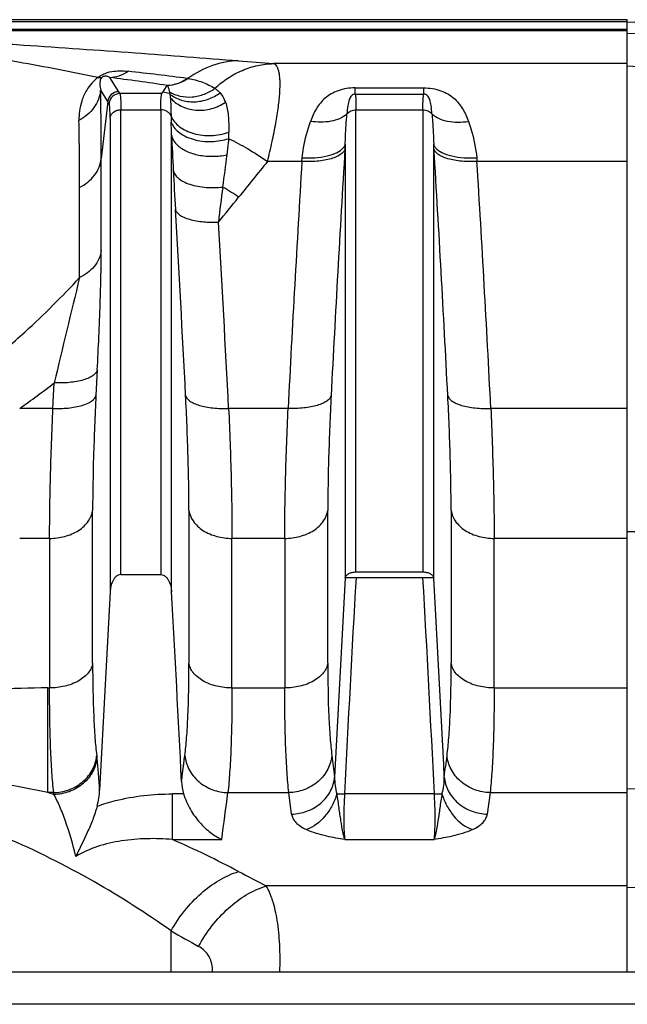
# Model space of a CAD drawing. Extents: x -1680 to 1181, y 8 to 1739.
# Tile 17 of 73: x -633 to -576, y 430 to 521. Entities that reach past the tile are written whole.
import ezdxf

# ---------------------------------------------------------------- set-up
doc = ezdxf.new("R2010")
doc.units = 0
doc.header["$LTSCALE"] = 65.395
doc.layers.add('SG48_1', color=7, linetype='CONTINUOUS')

msp = doc.modelspace()

# ---------------------------------------------------------------- linework, layer by layer
at = {"layer": 'SG48_1', "color": 6, "linetype": 'CONTINUOUS'}
for p, q in [((-576.332, 521.372), (-863.934, 521.372)), ((-534.982, 519.685), (-576.332, 521.129)), ((-624.272, 513.618), (-624.383, 513.794)), ((-625.356, 488.96), (-625.476, 486.602)), ((-623.177, 470.033), (-619.487, 470.033)), ((-670.332, 433.269), (-535.332, 433.269))]:
    msp.add_line(p, q, dxfattribs=at)
at = {"layer": 'SG48_1', "color": 9, "linetype": 'CONTINUOUS'}
for p, q in [((-576.332, 521.165), (-863.934, 521.165)), ((-655.74, 520.498), (-576.332, 520.498)), ((-655.74, 520.372), (-576.332, 520.372)), ((-576.332, 517.309), (-609.07, 517.309)), ((-576.332, 517.1), (-547.227, 515.576)), ((-624.22, 516.033), (-623.388, 514.706)), ((-624.383, 513.794), (-625.044, 514.848)), ((-601.506, 514.476), (-601.506, 515.067)), ((-601.506, 515.067), (-595.158, 515.067)), ((-595.158, 514.476), (-595.158, 515.067)), ((-623.388, 514.706), (-623.277, 514.531)), ((-619.387, 514.531), (-623.277, 514.531)), ((-618.721, 514.539), (-618.66, 514.524)), ((-618.72, 514.539), (-618.659, 514.524)), ((-601.506, 514.476), (-595.158, 514.476)), ((-624.383, 513.794), (-624.99, 508.523)), ((-623.177, 470.033), (-623.177, 513.039)), ((-623.177, 513.039), (-619.487, 513.039)), ((-619.487, 513.039), (-619.487, 470.033)), ((-601.427, 470.277), (-601.427, 513.039)), ((-601.427, 513.039), (-595.237, 513.039)), ((-595.237, 513.039), (-595.237, 470.277)), ((-624.172, 512.275), (-624.172, 468.44)), ((-618.531, 512.438), (-618.516, 511.895)), ((-618.492, 468.44), (-618.492, 510.72)), ((-602.422, 509.855), (-602.422, 469.712)), ((-594.242, 469.712), (-594.242, 509.855)), ((-624.99, 500.026), (-624.99, 508.523)), ((-605.34, 508.255), (-609.615, 508.255)), ((-576.332, 508.255), (-591.326, 508.255)), ((-626.993, 497.503), (-626.993, 505.857)), ((-629.456, 485.408), (-629.336, 487.769)), ((-629.456, 485.408), (-632.534, 485.408)), ((-607.706, 485.408), (-613.207, 485.408)), ((-576.332, 485.408), (-588.957, 485.408)), ((-625.786, 461.831), (-625.786, 475.969)), ((-616.878, 475.971), (-616.878, 461.825)), ((-604.036, 461.831), (-604.036, 475.969)), ((-592.628, 475.971), (-592.628, 461.829)), ((-576.332, 474.012), (-568.437, 474.044)), ((-629.766, 473.379), (-632.534, 473.379)), ((-629.766, 473.379), (-629.766, 459.54)), ((-612.897, 459.54), (-612.897, 473.379)), ((-608.016, 473.379), (-612.897, 473.379)), ((-608.016, 473.379), (-608.016, 459.54)), ((-588.647, 459.54), (-588.647, 473.379)), ((-576.332, 473.379), (-588.647, 473.379)), ((-629.925, 449.857), (-629.925, 459.54)), ((-629.925, 459.54), (-629.766, 459.54)), ((-612.897, 459.54), (-608.016, 459.54)), ((-588.647, 459.54), (-576.332, 459.54)), ((-617.566, 450.88), (-617.255, 453.283)), ((-576.332, 450.226), (-568.437, 450)), ((-629.389, 449.857), (-629.925, 449.857)), ((-618.405, 445.517), (-618.405, 449.736)), ((-617.375, 449.736), (-618.405, 449.736)), ((-613.275, 449.857), (-607.639, 449.857)), ((-607.384, 447.866), (-607.639, 449.857)), ((-594.177, 449.736), (-602.486, 449.736)), ((-589.025, 449.857), (-589.28, 447.866)), ((-589.025, 449.857), (-576.332, 449.857)), ((-618.405, 445.517), (-613.844, 445.517)), ((-602.458, 445.517), (-594.206, 445.517)), ((-576.332, 441.23), (-609.736, 441.23)), ((-576.332, 441.102), (-568.437, 440.85)), ((-618.528, 433.269), (-618.528, 437.056)), ((-538.332, 430.269), (-667.332, 430.269))]:
    msp.add_line(p, q, dxfattribs=at)
at = {"layer": 'SG48_1', "color": 2, "linetype": 'CONTINUOUS'}
for p, q in [((-576.332, 433.269), (-576.332, 521.372)), ((-619.276, 514.706), (-618.907, 515.295)), ((-619.387, 514.531), (-619.276, 514.706)), ((-602.422, 509.855), (-602.448, 509.422)), ((-594.216, 509.422), (-594.242, 509.855)), ((-606.428, 508.255), (-606.402, 508.595)), ((-590.262, 508.594), (-590.236, 508.255)), ((-601.427, 470.277), (-595.237, 470.277)), ((-595.237, 469.723), (-601.427, 469.723)), ((-625.409, 453.283), (-625.387, 453.107)), ((-629.367, 449.681), (-629.389, 449.857))]:
    msp.add_line(p, q, dxfattribs=at)
at = {"layer": 'SG48_1', "color": 9, "linetype": 'CONTINUOUS'}
msp.add_lwpolyline([(-617.566, 450.88), (-617.513, 451.28), (-617.461, 451.68), (-617.409, 452.08), (-617.357, 452.481), (-617.306, 452.882), (-617.255, 453.283)], dxfattribs=at)
for centre, radius, start, end in [((-139.819, 7343.185), 6836.995, 266.3394212, 266.5837919), ((-558.326, 1174.797), 659.443, 265.306916, 265.586785), ((-694.104, -100.103), 620.846, 82.868989, 83.376524), ((-695.209, -14.586), 535.346, 81.80588, 82.37998), ((-984.296, 508.636), 359.305, 359.98202, 0.99069), ((-623.274, 513.528), 1.002, 90.17456, 174.83836), ((-663.71, 329.469), 190.46, 76.33662, 76.51021), ((-951.142, 505.967), 324.149, 359.98049, 1.0767), ((-712.671, 509.379), 94.188, 0.81558, 1.53057), ((-156.154, 531.733), 462.816, 182.60222, 183.00901), ((-819.366, 512.403), 206.178, 359.43294, 359.59745), ((1567.147, 376.446), 2173.666, 176.492697, 177.095082), ((-2763.837, 376.445), 2173.693, 2.904952, 3.507299), ((-403.621, 480.074), 211.719, 172.18491, 172.99609), ((-297.293, 254.184), 402.612, 140.87197, 141.47709), ((1564.298, 375.342), 2174.791, 176.496163, 177.099019), ((-2760.96, 375.33), 2174.79, 2.901285, 3.504141), ((-53.808, 536.979), 565.295, 182.99551, 183.36246), ((-354.725, 473.005), 261.113, 172.76478, 173.48089), ((-628.193, 481.754), 28.122, 55.54157, 59.1213), ((-707.958, 581.088), 122.28, 320.09941, 321.48532), ((-2733.409, 379.387), 2118.936, 2.900427, 3.366693), ((-2730.789, 378.263), 2120.291, 2.896573, 3.363206), ((341.325, 259.264), 997.194, 166.177824, 166.753117), ((-675.893, 547.486), 75.721, 304.93319, 307.94114), ((1940.906, 324.901), 2546.454, 176.739727, 177.190072), ((-3179.562, 322.682), 2588.505, 2.813433, 3.256461), ((-630.006, 381.293), 78.247, 89.94063, 93.58413), ((-648.801, 362.033), 89.829, 77.86985, 81.13324), ((-661.782, 347.955), 106.766, 72.32556, 72.63938), ((-1040.223, 503.641), 430.322, 352.23722, 352.82002), ((-659.264, 353.22), 100.936, 62.25931, 66.12148), ((-427.705, 793.866), 396.847, 242.28288, 242.69716), ((-441.185, 750.788), 360.387, 240.52193, 240.98561)]:
    msp.add_arc(centre, radius, start, end, dxfattribs=at)
at = {"layer": 'SG48_1', "color": 2, "linetype": 'CONTINUOUS'}
for centre, radius, start, end in [((-619.09, 518.945), 3.685, 301.88409, 304.38538), ((-617.674, 510.814), 5.167, 82.15743, 82.87042), ((-619.088, 518.942), 3.68, 304.38561, 305.14245), ((-628.764, 453.599), 3.369, 351.03613, 351.70878), ((-628.708, 453.591), 3.313, 351.70209, 354.66737)]:
    msp.add_arc(centre, radius, start, end, dxfattribs=at)
at = {"layer": 'SG48_1', "color": 6, "linetype": 'CONTINUOUS'}
for centre, radius, start, end in [((-623.385, 513.703), 1.002, 90.16733, 174.80903), ((1977.579, 322.883), 2584.176, 176.74279, 177.151582), ((-3174.527, 322.868), 2584.46, 2.848451, 3.257198), ((1930.92, 324.838), 2559.124, 176.783243, 177.194642), ((-3182.398, 324.359), 2567.951, 2.824049, 3.216392), ((-632.286, 450.443), 7.157, 345.06782, 357.17432)]:
    msp.add_arc(centre, radius, start, end, dxfattribs=at)
at = {"layer": 'SG48_1', "color": 9, "linetype": 'CONTINUOUS'}
for points, knots in [([(-625.305, 516.023), (-627.755, 516.534), (-632.79, 517.497), (-639.194, 518.514), (-644.531, 519.232), (-648.778, 519.727), (-653.656, 520.191), (-657.15, 520.384), (-659.133, 520.384)], [0, 0, 0, 0, 0.219922, 0.450247, 0.569527, 0.692976, 0.825836, 1, 1, 1, 1]), ([(-655.74, 520.372), (-654.541, 520.337), (-652.29, 520.242), (-648.089, 520.024), (-643.229, 519.737), (-637.621, 519.386), (-630.525, 518.921), (-622.096, 518.335), (-615.469, 517.827), (-612.281, 517.565)], [0, 0, 0, 0, 0.082615, 0.155174, 0.289753, 0.417991, 0.542215, 0.779601, 1, 1, 1, 1]), ([(-612.281, 517.565), (-613.1, 517.546), (-614.778, 517.239), (-616.28, 516.437), (-616.969, 515.932)], [0, 0, 0, 0, 0.48964, 1, 1, 1, 1]), ([(-625.305, 516.023), (-625.164, 516.131), (-624.874, 516.312), (-624.315, 516.528), (-623.695, 516.637), (-623.053, 516.651), (-622.671, 516.618), (-622.493, 516.599)], [0, 0, 0, 0, 0.18097, 0.346548, 0.608668, 0.817704, 1, 1, 1, 1]), ([(-624.22, 516.033), (-623.918, 516.043), (-623.308, 516.154), (-622.752, 516.429), (-622.495, 516.599)], [0, 0, 0, 0, 0.494235, 1, 1, 1, 1]), ([(-614.472, 515.022), (-614.101, 515.368), (-613.301, 516), (-611.964, 516.72), (-610.538, 517.178), (-609.555, 517.297), (-609.07, 517.309)], [0, 0, 0, 0, 0.254412, 0.507528, 0.756675, 1, 1, 1, 1]), ([(-609.615, 508.255), (-609.461, 508.864), (-609.182, 510.038), (-608.841, 511.729), (-608.599, 513.25), (-608.463, 514.564), (-608.437, 515.518), (-608.482, 516.151), (-608.541, 516.525), (-608.628, 516.829), (-608.742, 517.065), (-608.887, 517.233), (-609.009, 517.294), (-609.07, 517.309)], [0, 0, 0, 0, 0.201044, 0.386402, 0.551902, 0.693815, 0.809242, 0.85651, 0.89677, 0.930265, 0.957611, 0.980087, 1, 1, 1, 1]), ([(-625.305, 516.023), (-625.711, 515.702), (-626.312, 515.016), (-626.81, 513.909), (-627.023, 512.952), (-627.056, 512.346), (-627.05, 512.058)], [0, 0, 0, 0, 0.346458, 0.595516, 0.806635, 1, 1, 1, 1]), ([(-624.945, 516.006), (-624.968, 515.998), (-625.088, 515.97), (-625.212, 515.995), (-625.305, 516.023)], [0, 0, 0, 0, 0.204716, 1, 1, 1, 1]), ([(-624.945, 516.006), (-625.029, 515.925), (-625.114, 515.709), (-625.135, 515.311), (-625.088, 515.028), (-625.044, 514.848)], [0, 0, 0, 0, 0.292675, 0.538272, 1, 1, 1, 1]), ([(-624.22, 516.032), (-624.254, 516.05), (-624.329, 516.084), (-624.456, 516.127), (-624.591, 516.147), (-624.768, 516.131), (-624.884, 516.066), (-624.945, 516.006)], [0, 0, 0, 0, 0.149974, 0.315518, 0.519141, 0.669585, 1, 1, 1, 1]), ([(-616.969, 515.932), (-616.511, 515.869), (-615.644, 515.63), (-614.84, 515.239), (-614.472, 515.021)], [0, 0, 0, 0, 0.520406, 1, 1, 1, 1]), ([(-625.044, 514.848), (-625.075, 514.565), (-625.215, 513.993), (-625.645, 513.206), (-626.268, 512.536), (-626.78, 512.197), (-627.05, 512.058)], [0, 0, 0, 0, 0.238962, 0.489099, 0.745193, 1, 1, 1, 1]), ([(-618.686, 514.685), (-618.377, 514.512), (-617.683, 514.249), (-616.557, 514.176), (-615.442, 514.433), (-614.772, 514.801), (-614.472, 515.022)], [0, 0, 0, 0, 0.238797, 0.491823, 0.749479, 1, 1, 1, 1]), ([(-614.472, 515.022), (-614.43, 514.993), (-614.259, 514.872), (-614.103, 514.728), (-614, 514.608)], [0, 0, 0, 0, 0.24334, 1, 1, 1, 1]), ([(-601.506, 515.067), (-602.039, 515.067), (-602.824, 514.946), (-603.732, 514.526), (-604.456, 514.01), (-605.147, 513.161), (-605.489, 512.373), (-605.629, 511.967)], [0, 0, 0, 0, 0.288893, 0.418393, 0.538832, 0.767339, 1, 1, 1, 1]), ([(-595.158, 515.067), (-594.624, 515.067), (-593.84, 514.946), (-592.932, 514.526), (-592.208, 514.01), (-591.517, 513.161), (-591.175, 512.373), (-591.035, 511.967)], [0, 0, 0, 0, 0.288893, 0.418393, 0.538831, 0.767338, 1, 1, 1, 1]), ([(-623.277, 514.531), (-623.266, 514.512), (-623.249, 514.458), (-623.23, 514.36), (-623.214, 514.225), (-623.194, 513.975), (-623.18, 513.575), (-623.177, 513.232), (-623.177, 513.039)], [0, 0, 0, 0, 0.043515, 0.110168, 0.200525, 0.314566, 0.612443, 1, 1, 1, 1]), ([(-618.654, 514.486), (-618.342, 514.254), (-617.797, 513.976), (-617.004, 513.798), (-616.15, 513.749), (-615.091, 513.954), (-614.334, 514.361), (-614, 514.608)], [0, 0, 0, 0, 0.234923, 0.360414, 0.489259, 0.74925, 1, 1, 1, 1]), ([(-618.611, 514.158), (-618.333, 513.84), (-617.602, 513.283), (-616.232, 512.917), (-614.781, 513.064), (-613.893, 513.471), (-613.502, 513.729)], [0, 0, 0, 0, 0.228072, 0.482185, 0.747161, 1, 1, 1, 1]), ([(-614, 514.608), (-613.948, 514.547), (-613.742, 514.279), (-613.595, 513.97), (-613.502, 513.729)], [0, 0, 0, 0, 0.235434, 1, 1, 1, 1]), ([(-601.506, 514.476), (-601.569, 514.477), (-601.696, 514.455), (-601.857, 514.346), (-601.975, 514.18), (-602.101, 513.872), (-602.198, 513.353), (-602.245, 512.907), (-602.267, 512.65)], [0, 0, 0, 0, 0.089054, 0.174433, 0.265371, 0.370352, 0.639265, 1, 1, 1, 1]), ([(-601.506, 514.476), (-601.488, 514.414), (-601.465, 514.247), (-601.442, 513.941), (-601.429, 513.525), (-601.427, 513.213), (-601.427, 513.039)], [0, 0, 0, 0, 0.135817, 0.34904, 0.638107, 1, 1, 1, 1]), ([(-595.237, 513.039), (-595.237, 513.213), (-595.235, 513.525), (-595.222, 513.941), (-595.199, 514.247), (-595.176, 514.414), (-595.158, 514.476)], [0, 0, 0, 0, 0.361892, 0.650959, 0.864182, 1, 1, 1, 1]), ([(-594.397, 512.65), (-594.419, 512.907), (-594.466, 513.353), (-594.563, 513.872), (-594.689, 514.18), (-594.807, 514.346), (-594.968, 514.455), (-595.095, 514.477), (-595.158, 514.476)], [0, 0, 0, 0, 0.360735, 0.629644, 0.734626, 0.825566, 0.910949, 1, 1, 1, 1]), ([(-624.172, 512.275), (-624.172, 512.449), (-624.175, 512.758), (-624.189, 513.118), (-624.209, 513.344), (-624.225, 513.465), (-624.244, 513.554), (-624.261, 513.602), (-624.272, 513.618)], [0, 0, 0, 0, 0.386898, 0.684533, 0.798498, 0.8889, 0.955835, 1, 1, 1, 1]), ([(-624.172, 512.274), (-624.16, 512.375), (-624.088, 512.585), (-623.856, 512.841), (-623.534, 513.003), (-623.294, 513.039), (-623.177, 513.039)], [0, 0, 0, 0, 0.222727, 0.474262, 0.74151, 1, 1, 1, 1]), ([(-613.502, 513.729), (-613.357, 513.342), (-613.203, 512.408), (-613.19, 511.475), (-613.194, 510.954)], [0, 0, 0, 0, 0.441903, 1, 1, 1, 1]), ([(-602.267, 512.65), (-602.174, 512.772), (-601.911, 512.973), (-601.59, 513.039), (-601.427, 513.039)], [0, 0, 0, 0, 0.484509, 1, 1, 1, 1]), ([(-595.237, 513.039), (-595.074, 513.039), (-594.753, 512.973), (-594.49, 512.772), (-594.397, 512.65)], [0, 0, 0, 0, 0.515491, 1, 1, 1, 1]), ([(-618.531, 512.438), (-618.45, 512.253), (-618.224, 511.893), (-617.743, 511.442), (-617.134, 511.079), (-616.165, 510.725), (-614.807, 510.583), (-613.716, 510.777), (-613.194, 510.954)], [0, 0, 0, 0, 0.101124, 0.209805, 0.327396, 0.453598, 0.723791, 1, 1, 1, 1]), ([(-602.267, 512.65), (-602.668, 512.283), (-603.522, 511.954), (-604.688, 511.862), (-605.319, 511.916), (-605.629, 511.967)], [0, 0, 0, 0, 0.463929, 0.732037, 1, 1, 1, 1]), ([(-602.422, 509.855), (-602.417, 510.097), (-602.386, 511.03), (-602.32, 511.961), (-602.267, 512.65)], [0, 0, 0, 0, 0.259999, 1, 1, 1, 1]), ([(-594.397, 512.65), (-594.38, 512.426), (-594.31, 511.496), (-594.256, 510.563), (-594.242, 509.855)], [0, 0, 0, 0, 0.240291, 1, 1, 1, 1]), ([(-594.397, 512.65), (-594.009, 512.295), (-593.175, 511.963), (-592.009, 511.86), (-591.36, 511.914), (-591.035, 511.967)], [0, 0, 0, 0, 0.448418, 0.71971, 1, 1, 1, 1]), ([(-618.516, 511.895), (-618.455, 511.729), (-618.268, 511.389), (-617.831, 510.941), (-617.227, 510.56), (-616.214, 510.175), (-614.822, 510.027), (-613.712, 510.205), (-613.199, 510.362)], [0, 0, 0, 0, 0.088661, 0.191477, 0.310294, 0.443666, 0.731088, 1, 1, 1, 1]), ([(-606.402, 508.595), (-606.379, 508.9), (-606.233, 510.048), (-605.905, 511.164), (-605.629, 511.967)], [0, 0, 0, 0, 0.265109, 1, 1, 1, 1]), ([(-591.035, 511.967), (-590.947, 511.71), (-590.587, 510.614), (-590.329, 509.475), (-590.262, 508.594)], [0, 0, 0, 0, 0.234805, 1, 1, 1, 1]), ([(-618.492, 510.72), (-618.464, 510.547), (-618.332, 510.191), (-617.874, 509.638), (-617.069, 509.14), (-615.944, 508.8), (-614.675, 508.688), (-613.803, 508.776), (-613.373, 508.863)], [0, 0, 0, 0, 0.088922, 0.187191, 0.358934, 0.55929, 0.777981, 1, 1, 1, 1]), ([(-613.199, 510.362), (-613.211, 510.241), (-613.262, 509.74), (-613.321, 509.24), (-613.373, 508.863)], [0, 0, 0, 0, 0.243047, 1, 1, 1, 1]), ([(-613.199, 510.362), (-612.603, 510.086), (-611.378, 509.429), (-610.213, 508.673), (-609.615, 508.255)], [0, 0, 0, 0, 0.473534, 1, 1, 1, 1]), ([(-626.993, 505.856), (-626.725, 505.988), (-626.216, 506.309), (-625.593, 506.948), (-625.163, 507.701), (-625.021, 508.252), (-624.99, 508.523)], [0, 0, 0, 0, 0.258236, 0.515287, 0.763972, 1, 1, 1, 1]), ([(-618.331, 507.438), (-618.308, 507.311), (-618.195, 507.041), (-617.869, 506.685), (-617.384, 506.372), (-616.764, 506.12), (-616.044, 505.943), (-615.033, 505.817), (-614.261, 505.834), (-613.76, 505.89)], [0, 0, 0, 0, 0.075145, 0.165894, 0.276961, 0.407991, 0.553904, 0.706715, 1, 1, 1, 1]), ([(-618.131, 503.823), (-618.11, 503.73), (-618.008, 503.532), (-617.729, 503.283), (-617.322, 503.063), (-616.8, 502.882), (-616.187, 502.747), (-615.296, 502.635), (-614.607, 502.627), (-614.15, 502.65)], [0, 0, 0, 0, 0.065523, 0.148368, 0.253855, 0.381894, 0.52802, 0.685036, 1, 1, 1, 1]), ([(-624.99, 500.026), (-625.023, 499.756), (-625.175, 499.214), (-625.773, 498.26), (-626.484, 497.74), (-626.993, 497.503)], [0, 0, 0, 0, 0.244242, 0.496353, 1, 1, 1, 1]), ([(-625.356, 488.96), (-625.25, 491.005), (-625.119, 493.937), (-625.014, 497.626), (-624.99, 499.269), (-624.99, 500.026)], [0, 0, 0, 0, 0.554853, 0.794942, 1, 1, 1, 1]), ([(-633.82, 490.912), (-633.218, 491.427), (-630.849, 493.525), (-628.608, 495.766), (-626.993, 497.503)], [0, 0, 0, 0, 0.250449, 1, 1, 1, 1]), ([(-625.356, 488.96), (-625.403, 488.758), (-625.672, 488.468), (-626.143, 488.21), (-626.66, 488.023), (-627.27, 487.882), (-628.171, 487.761), (-628.87, 487.748), (-629.336, 487.769)], [0, 0, 0, 0, 0.143128, 0.246922, 0.373764, 0.519819, 0.678254, 1, 1, 1, 1]), ([(-629.456, 485.408), (-628.99, 485.388), (-628.292, 485.401), (-627.391, 485.524), (-626.782, 485.664), (-626.265, 485.852), (-625.793, 486.11), (-625.524, 486.4), (-625.476, 486.602)], [0, 0, 0, 0, 0.32164, 0.48004, 0.626085, 0.752945, 0.856783, 1, 1, 1, 1]), ([(-625.476, 486.603), (-625.572, 484.707), (-625.72, 481.163), (-625.786, 477.617), (-625.786, 475.969)], [0, 0, 0, 0, 0.535389, 1, 1, 1, 1]), ([(-616.878, 475.971), (-616.878, 477.619), (-616.944, 481.166), (-617.092, 484.709), (-617.188, 486.606)], [0, 0, 0, 0, 0.464685, 1, 1, 1, 1]), ([(-617.188, 486.603), (-617.165, 486.506), (-617.057, 486.305), (-616.776, 486.059), (-616.382, 485.845), (-615.885, 485.666), (-615.298, 485.528), (-614.398, 485.402), (-613.69, 485.387), (-613.207, 485.408)], [0, 0, 0, 0, 0.068495, 0.151659, 0.25382, 0.375372, 0.514442, 0.667783, 1, 1, 1, 1]), ([(-603.726, 486.603), (-603.749, 486.506), (-603.857, 486.305), (-604.138, 486.059), (-604.532, 485.845), (-605.029, 485.666), (-605.616, 485.528), (-606.515, 485.402), (-607.224, 485.387), (-607.706, 485.408)], [0, 0, 0, 0, 0.068497, 0.151661, 0.253821, 0.375372, 0.514441, 0.667782, 1, 1, 1, 1]), ([(-603.726, 486.605), (-603.822, 484.708), (-603.97, 481.164), (-604.036, 477.617), (-604.036, 475.969)], [0, 0, 0, 0, 0.535391, 1, 1, 1, 1]), ([(-592.628, 475.971), (-592.628, 477.619), (-592.694, 481.166), (-592.842, 484.71), (-592.938, 486.606)], [0, 0, 0, 0, 0.464685, 1, 1, 1, 1]), ([(-592.938, 486.603), (-592.915, 486.506), (-592.807, 486.305), (-592.526, 486.059), (-592.132, 485.845), (-591.635, 485.666), (-591.048, 485.528), (-590.148, 485.402), (-589.44, 485.387), (-588.957, 485.408)], [0, 0, 0, 0, 0.0685, 0.151667, 0.253829, 0.375381, 0.51445, 0.667789, 1, 1, 1, 1]), ([(-629.767, 473.379), (-629.767, 475.243), (-629.701, 479.254), (-629.552, 483.263), (-629.456, 485.408)], [0, 0, 0, 0, 0.464714, 1, 1, 1, 1]), ([(-613.208, 485.408), (-613.112, 483.263), (-612.963, 479.254), (-612.897, 475.243), (-612.897, 473.379)], [0, 0, 0, 0, 0.535286, 1, 1, 1, 1]), ([(-608.017, 473.379), (-608.017, 475.243), (-607.951, 479.254), (-607.802, 483.263), (-607.706, 485.408)], [0, 0, 0, 0, 0.464714, 1, 1, 1, 1]), ([(-588.957, 485.408), (-588.862, 483.263), (-588.713, 479.254), (-588.647, 475.243), (-588.647, 473.379)], [0, 0, 0, 0, 0.535286, 1, 1, 1, 1]), ([(-629.766, 473.379), (-629.298, 473.379), (-628.355, 473.496), (-627.084, 474.03), (-626.142, 474.882), (-625.834, 475.621), (-625.786, 475.967)], [0, 0, 0, 0, 0.274191, 0.549976, 0.795431, 1, 1, 1, 1]), ([(-616.878, 475.967), (-616.83, 475.621), (-616.522, 474.882), (-615.58, 474.03), (-614.309, 473.496), (-613.366, 473.379), (-612.897, 473.379)], [0, 0, 0, 0, 0.204569, 0.450024, 0.725809, 1, 1, 1, 1]), ([(-608.016, 473.379), (-607.548, 473.379), (-606.605, 473.496), (-605.334, 474.03), (-604.392, 474.882), (-604.084, 475.621), (-604.036, 475.967)], [0, 0, 0, 0, 0.274191, 0.549976, 0.795431, 1, 1, 1, 1]), ([(-592.628, 475.967), (-592.58, 475.621), (-592.272, 474.882), (-591.33, 474.03), (-590.059, 473.496), (-589.116, 473.379), (-588.647, 473.379)], [0, 0, 0, 0, 0.204569, 0.450024, 0.725809, 1, 1, 1, 1]), ([(-625.786, 461.835), (-625.809, 461.686), (-625.903, 461.378), (-626.168, 460.941), (-626.567, 460.533), (-627.28, 460.042), (-628.366, 459.642), (-629.299, 459.54), (-629.766, 459.54)], [0, 0, 0, 0, 0.091144, 0.192885, 0.307585, 0.435118, 0.716127, 1, 1, 1, 1]), ([(-625.786, 461.831), (-625.786, 460.188), (-625.754, 457.88), (-625.592, 455.03), (-625.478, 453.825), (-625.409, 453.283)], [0, 0, 0, 0, 0.575985, 0.808514, 1, 1, 1, 1]), ([(-617.255, 453.283), (-617.186, 453.825), (-617.072, 455.029), (-616.911, 457.876), (-616.878, 460.183), (-616.878, 461.825)], [0, 0, 0, 0, 0.191518, 0.424052, 1, 1, 1, 1]), ([(-612.897, 459.54), (-613.365, 459.54), (-614.298, 459.642), (-615.384, 460.042), (-616.097, 460.533), (-616.496, 460.941), (-616.761, 461.378), (-616.854, 461.686), (-616.878, 461.835)], [0, 0, 0, 0, 0.283873, 0.564882, 0.692415, 0.807115, 0.908856, 1, 1, 1, 1]), ([(-604.036, 461.835), (-604.059, 461.686), (-604.153, 461.378), (-604.418, 460.941), (-604.817, 460.533), (-605.53, 460.042), (-606.616, 459.642), (-607.549, 459.54), (-608.016, 459.54)], [0, 0, 0, 0, 0.091144, 0.192885, 0.307585, 0.435118, 0.716127, 1, 1, 1, 1]), ([(-604.036, 461.831), (-604.036, 460.187), (-604.004, 457.879), (-603.842, 455.03), (-603.728, 453.825), (-603.659, 453.283)], [0, 0, 0, 0, 0.57598, 0.808509, 1, 1, 1, 1]), ([(-593.005, 453.283), (-592.936, 453.825), (-592.822, 455.03), (-592.661, 457.878), (-592.628, 460.186), (-592.628, 461.829)], [0, 0, 0, 0, 0.191506, 0.424038, 1, 1, 1, 1]), ([(-588.647, 459.54), (-589.115, 459.54), (-590.048, 459.642), (-591.134, 460.042), (-591.847, 460.533), (-592.246, 460.941), (-592.511, 461.378), (-592.604, 461.686), (-592.628, 461.835)], [0, 0, 0, 0, 0.283873, 0.564882, 0.692415, 0.807115, 0.908856, 1, 1, 1, 1]), ([(-629.389, 449.857), (-629.458, 450.472), (-629.573, 451.839), (-629.733, 455.066), (-629.767, 457.679), (-629.767, 459.54)], [0, 0, 0, 0, 0.191605, 0.424161, 1, 1, 1, 1]), ([(-612.897, 459.54), (-612.897, 457.679), (-612.931, 455.066), (-613.092, 451.839), (-613.206, 450.472), (-613.275, 449.857)], [0, 0, 0, 0, 0.57584, 0.808396, 1, 1, 1, 1]), ([(-607.639, 449.857), (-607.708, 450.472), (-607.823, 451.839), (-607.983, 455.066), (-608.017, 457.679), (-608.017, 459.54)], [0, 0, 0, 0, 0.191605, 0.424161, 1, 1, 1, 1]), ([(-588.647, 459.54), (-588.647, 457.679), (-588.681, 455.066), (-588.842, 451.839), (-588.956, 450.472), (-589.025, 449.857)], [0, 0, 0, 0, 0.57584, 0.808396, 1, 1, 1, 1]), ([(-625.137, 450.09), (-625.167, 450.644), (-625.232, 451.651), (-625.33, 452.656), (-625.387, 453.107)], [0, 0, 0, 0, 0.549081, 1, 1, 1, 1]), ([(-617.255, 453.283), (-617.214, 452.846), (-617.013, 452.174), (-616.506, 451.393), (-615.815, 450.675), (-614.729, 450.048), (-613.749, 449.867), (-613.275, 449.857)], [0, 0, 0, 0, 0.230619, 0.356556, 0.487132, 0.750714, 1, 1, 1, 1]), ([(-603.659, 453.283), (-603.7, 452.846), (-603.901, 452.174), (-604.408, 451.393), (-605.099, 450.675), (-606.185, 450.048), (-607.165, 449.867), (-607.639, 449.857)], [0, 0, 0, 0, 0.23062, 0.356558, 0.487135, 0.750717, 1, 1, 1, 1]), ([(-589.025, 449.857), (-589.499, 449.867), (-590.479, 450.048), (-591.565, 450.675), (-592.256, 451.393), (-592.763, 452.174), (-592.964, 452.846), (-593.005, 453.283)], [0, 0, 0, 0, 0.249285, 0.512867, 0.643443, 0.76938, 1, 1, 1, 1]), ([(-607.384, 447.866), (-606.909, 447.876), (-605.928, 448.058), (-604.842, 448.687), (-604.151, 449.407), (-603.644, 450.19), (-603.444, 450.862), (-603.404, 451.3)], [0, 0, 0, 0, 0.249232, 0.512845, 0.643447, 0.769402, 1, 1, 1, 1]), ([(-603.403, 451.305), (-603.408, 451.042), (-603.386, 450.517), (-603.282, 449.996), (-603.19, 449.75)], [0, 0, 0, 0, 0.500468, 1, 1, 1, 1]), ([(-593.473, 449.75), (-593.382, 449.996), (-593.278, 450.517), (-593.256, 451.042), (-593.26, 451.305)], [0, 0, 0, 0, 0.4995, 1, 1, 1, 1]), ([(-593.26, 451.3), (-593.22, 450.862), (-593.02, 450.19), (-592.513, 449.407), (-591.822, 448.687), (-590.736, 448.058), (-589.755, 447.876), (-589.28, 447.866)], [0, 0, 0, 0, 0.230598, 0.356553, 0.487155, 0.750768, 1, 1, 1, 1]), ([(-627.338, 443.946), (-627.604, 445.054), (-628.051, 446.615), (-628.785, 448.511), (-629.169, 449.318), (-629.367, 449.681)], [0, 0, 0, 0, 0.560741, 0.796496, 1, 1, 1, 1]), ([(-625.37, 448.599), (-624.814, 448.799), (-622.552, 449.481), (-620.173, 449.736), (-618.405, 449.736)], [0, 0, 0, 0, 0.250362, 1, 1, 1, 1]), ([(-603.191, 449.75), (-603.299, 449.377), (-603.599, 448.637), (-604.428, 447.394), (-605.344, 446.665), (-606.007, 446.431)], [0, 0, 0, 0, 0.260159, 0.529453, 1, 1, 1, 1]), ([(-593.473, 449.75), (-593.509, 449.53), (-593.581, 449.096), (-593.7, 448.26), (-593.83, 447.307), (-593.968, 446.436), (-594.098, 445.862), (-594.167, 445.622), (-594.206, 445.517)], [0, 0, 0, 0, 0.155229, 0.307067, 0.5895, 0.82613, 0.921698, 1, 1, 1, 1]), ([(-594.206, 445.517), (-594.167, 445.751), (-594.12, 446.319), (-594.096, 447.286), (-594.114, 448.457), (-594.152, 449.296), (-594.177, 449.736)], [0, 0, 0, 0, 0.168693, 0.403271, 0.687249, 1, 1, 1, 1]), ([(-594.177, 449.736), (-594.113, 449.739), (-593.878, 449.749), (-593.643, 449.754), (-593.473, 449.75)], [0, 0, 0, 0, 0.275847, 1, 1, 1, 1]), ([(-593.473, 449.75), (-593.369, 449.39), (-593.078, 448.666), (-592.26, 447.416), (-591.336, 446.67), (-590.657, 446.431)], [0, 0, 0, 0, 0.251383, 0.517791, 1, 1, 1, 1]), ([(-607.384, 447.866), (-607.366, 447.731), (-607.271, 447.449), (-606.983, 447.067), (-606.552, 446.715), (-606.202, 446.522), (-606.007, 446.431)], [0, 0, 0, 0, 0.197569, 0.422139, 0.687247, 1, 1, 1, 1]), ([(-590.657, 446.431), (-590.462, 446.522), (-590.112, 446.715), (-589.681, 447.067), (-589.392, 447.449), (-589.298, 447.731), (-589.28, 447.866)], [0, 0, 0, 0, 0.31275, 0.577822, 0.802433, 1, 1, 1, 1]), ([(-602.458, 445.517), (-603.018, 445.604), (-603.899, 445.754), (-605.086, 446.061), (-605.706, 446.29), (-606.007, 446.431)], [0, 0, 0, 0, 0.462551, 0.728822, 1, 1, 1, 1]), ([(-590.657, 446.431), (-590.958, 446.29), (-591.578, 446.061), (-592.765, 445.754), (-593.646, 445.605), (-594.206, 445.517)], [0, 0, 0, 0, 0.271183, 0.537448, 1, 1, 1, 1]), ([(-618.528, 437.056), (-620.833, 438.692), (-625.787, 441.855), (-631.044, 444.494), (-633.837, 445.695)], [0, 0, 0, 0, 0.481787, 1, 1, 1, 1]), ([(-618.405, 445.517), (-619.191, 445.582), (-620.763, 445.634), (-623.094, 445.447), (-625.325, 444.945), (-626.715, 444.337), (-627.338, 443.946)], [0, 0, 0, 0, 0.257177, 0.511354, 0.760169, 1, 1, 1, 1]), ([(-618.528, 437.056), (-618.162, 437.715), (-617.332, 438.959), (-615.392, 441.021), (-613.56, 442.152), (-612.281, 442.555)], [0, 0, 0, 0, 0.266441, 0.525597, 1, 1, 1, 1]), ([(-615.983, 435.631), (-615.625, 436.291), (-614.801, 437.556), (-612.867, 439.656), (-611.022, 440.818), (-609.736, 441.23)], [0, 0, 0, 0, 0.263337, 0.526291, 1, 1, 1, 1]), ([(-608.467, 433.269), (-608.439, 434.113), (-608.445, 435.706), (-608.654, 437.918), (-609.052, 439.75), (-609.479, 440.803), (-609.736, 441.23)], [0, 0, 0, 0, 0.311123, 0.585921, 0.816491, 1, 1, 1, 1]), ([(-614.698, 433.269), (-614.69, 433.521), (-614.728, 434.013), (-614.98, 434.692), (-615.408, 435.248), (-615.782, 435.52), (-615.983, 435.631)], [0, 0, 0, 0, 0.267669, 0.516668, 0.756973, 1, 1, 1, 1])]:
    msp.add_open_spline(points, degree=3, knots=knots, dxfattribs=at)
at = {"layer": 'SG48_1', "color": 2, "linetype": 'CONTINUOUS'}
for points, knots in [([(-618.906, 515.295), (-618.577, 515.306), (-617.909, 515.432), (-617.309, 515.745), (-617.033, 515.941)], [0, 0, 0, 0, 0.494081, 1, 1, 1, 1]), ([(-617.144, 515.817), (-617.414, 515.649), (-617.982, 515.389), (-618.6, 515.292), (-618.899, 515.286)], [0, 0, 0, 0, 0.515343, 1, 1, 1, 1]), ([(-618.846, 515.21), (-618.802, 515.135), (-618.739, 514.96), (-618.702, 514.78), (-618.686, 514.685)], [0, 0, 0, 0, 0.475757, 1, 1, 1, 1]), ([(-619.487, 513.039), (-619.487, 513.232), (-619.484, 513.575), (-619.47, 513.975), (-619.45, 514.225), (-619.434, 514.36), (-619.415, 514.458), (-619.398, 514.512), (-619.387, 514.531)], [0, 0, 0, 0, 0.387556, 0.685432, 0.799473, 0.88983, 0.956483, 1, 1, 1, 1]), ([(-618.686, 514.685), (-618.683, 514.669), (-618.672, 514.603), (-618.661, 514.537), (-618.654, 514.486)], [0, 0, 0, 0, 0.239688, 1, 1, 1, 1]), ([(-618.654, 514.486), (-618.649, 514.461), (-618.634, 514.352), (-618.621, 514.242), (-618.611, 514.158)], [0, 0, 0, 0, 0.233926, 1, 1, 1, 1]), ([(-618.611, 514.158), (-618.596, 514.077), (-618.579, 513.869), (-618.562, 513.497), (-618.547, 513.007), (-618.537, 512.64), (-618.531, 512.438)], [0, 0, 0, 0, 0.145003, 0.361918, 0.647991, 1, 1, 1, 1]), ([(-618.531, 512.438), (-618.562, 512.526), (-618.662, 512.694), (-618.967, 512.955), (-619.281, 513.039), (-619.487, 513.039)], [0, 0, 0, 0, 0.23444, 0.481092, 1, 1, 1, 1]), ([(-602.448, 509.422), (-602.468, 509.331), (-602.566, 509.138), (-602.834, 508.892), (-603.231, 508.673), (-603.746, 508.49), (-604.357, 508.353), (-605.26, 508.238), (-605.961, 508.23), (-606.428, 508.255)], [0, 0, 0, 0, 0.063806, 0.144289, 0.247463, 0.373848, 0.519661, 0.678044, 1, 1, 1, 1]), ([(-606.402, 508.594), (-606.012, 508.575), (-605.235, 508.58), (-604.141, 508.73), (-603.238, 509.013), (-602.753, 509.327), (-602.601, 509.507)], [0, 0, 0, 0, 0.292964, 0.580568, 0.823908, 1, 1, 1, 1]), ([(-602.601, 509.507), (-602.578, 509.535), (-602.499, 509.639), (-602.441, 509.762), (-602.422, 509.855)], [0, 0, 0, 0, 0.275765, 1, 1, 1, 1]), ([(-594.242, 509.855), (-594.236, 509.825), (-594.2, 509.699), (-594.128, 509.585), (-594.064, 509.508)], [0, 0, 0, 0, 0.229254, 1, 1, 1, 1]), ([(-590.236, 508.255), (-590.703, 508.23), (-591.403, 508.238), (-592.306, 508.353), (-592.918, 508.49), (-593.433, 508.673), (-593.83, 508.892), (-594.098, 509.138), (-594.196, 509.331), (-594.216, 509.422)], [0, 0, 0, 0, 0.321956, 0.480339, 0.626152, 0.752538, 0.855712, 0.936195, 1, 1, 1, 1]), ([(-594.064, 509.508), (-593.912, 509.328), (-593.427, 509.014), (-592.524, 508.73), (-591.429, 508.58), (-590.653, 508.575), (-590.262, 508.594)], [0, 0, 0, 0, 0.175994, 0.419303, 0.706958, 1, 1, 1, 1]), ([(-602.422, 469.715), (-602.409, 469.795), (-602.325, 469.96), (-602.091, 470.137), (-601.78, 470.251), (-601.547, 470.277), (-601.427, 470.277)], [0, 0, 0, 0, 0.197577, 0.431676, 0.704267, 1, 1, 1, 1]), ([(-595.237, 470.277), (-595.117, 470.277), (-594.884, 470.251), (-594.573, 470.137), (-594.339, 469.96), (-594.255, 469.795), (-594.242, 469.715)], [0, 0, 0, 0, 0.295733, 0.568324, 0.802423, 1, 1, 1, 1]), ([(-601.427, 469.723), (-601.547, 469.73), (-601.724, 469.738), (-601.949, 469.743), (-602.095, 469.743), (-602.217, 469.741), (-602.314, 469.737), (-602.378, 469.728), (-602.412, 469.722), (-602.422, 469.715)], [0, 0, 0, 0, 0.363762, 0.529814, 0.677593, 0.802077, 0.899088, 0.965528, 1, 1, 1, 1]), ([(-594.242, 469.715), (-594.251, 469.722), (-594.286, 469.728), (-594.35, 469.737), (-594.447, 469.741), (-594.569, 469.743), (-594.715, 469.743), (-594.94, 469.738), (-595.116, 469.73), (-595.237, 469.723)], [0, 0, 0, 0, 0.034471, 0.100912, 0.197925, 0.32241, 0.470189, 0.636242, 1, 1, 1, 1]), ([(-629.389, 449.857), (-628.935, 449.866), (-627.998, 450.033), (-626.946, 450.609), (-626.258, 451.275), (-625.732, 452.01), (-625.502, 452.65), (-625.435, 453.074)], [0, 0, 0, 0, 0.247475, 0.509481, 0.639927, 0.766424, 1, 1, 1, 1]), ([(-625.387, 453.107), (-625.428, 452.67), (-625.628, 451.999), (-626.136, 451.217), (-626.827, 450.499), (-627.913, 449.872), (-628.893, 449.691), (-629.367, 449.681)], [0, 0, 0, 0, 0.23062, 0.35656, 0.487139, 0.750723, 1, 1, 1, 1]), ([(-602.458, 445.517), (-602.497, 445.622), (-602.566, 445.862), (-602.696, 446.436), (-602.834, 447.307), (-602.964, 448.26), (-603.083, 449.096), (-603.155, 449.53), (-603.191, 449.75)], [0, 0, 0, 0, 0.07831, 0.173882, 0.410508, 0.692936, 0.844772, 1, 1, 1, 1]), ([(-603.19, 449.75), (-603.14, 449.751), (-602.905, 449.752), (-602.671, 449.745), (-602.486, 449.736)], [0, 0, 0, 0, 0.214539, 1, 1, 1, 1]), ([(-602.486, 449.736), (-602.512, 449.296), (-602.55, 448.457), (-602.568, 447.286), (-602.543, 446.319), (-602.497, 445.751), (-602.458, 445.517)], [0, 0, 0, 0, 0.312751, 0.596729, 0.831307, 1, 1, 1, 1])]:
    msp.add_open_spline(points, degree=3, knots=knots, dxfattribs=at)
msp.add_open_spline([(-618.899, 515.286), (-618.879, 515.262), (-618.861, 515.237), (-618.846, 515.21)], degree=3, dxfattribs=at)
at = {"layer": 'SG48_1', "color": 6, "linetype": 'CONTINUOUS'}
for points, knots in [([(-623.177, 470.033), (-623.261, 470.033), (-623.432, 469.993), (-623.644, 469.844), (-623.81, 469.649), (-623.98, 469.354), (-624.116, 468.947), (-624.162, 468.609), (-624.172, 468.44)], [0, 0, 0, 0, 0.124597, 0.249534, 0.374659, 0.499843, 0.749845, 1, 1, 1, 1]), ([(-619.487, 470.033), (-619.403, 470.033), (-619.232, 469.993), (-619.02, 469.844), (-618.854, 469.649), (-618.684, 469.354), (-618.548, 468.947), (-618.502, 468.609), (-618.492, 468.44)], [0, 0, 0, 0, 0.124597, 0.249535, 0.374659, 0.499843, 0.749846, 1, 1, 1, 1]), ([(-617.375, 449.736), (-617.227, 449.229), (-616.806, 448.284), (-615.933, 447.087), (-614.942, 446.157), (-614.211, 445.695), (-613.844, 445.517)], [0, 0, 0, 0, 0.281072, 0.543427, 0.783131, 1, 1, 1, 1]), ([(-625.37, 448.599), (-625.483, 448.176), (-625.762, 447.355), (-626.431, 445.807), (-626.994, 444.692), (-627.338, 443.946)], [0, 0, 0, 0, 0.259571, 0.512738, 1, 1, 1, 1])]:
    msp.add_open_spline(points, degree=3, knots=knots, dxfattribs=at)
for points in [[(-603.659, 453.283), (-603.574, 452.622), (-603.489, 451.961), (-603.404, 451.3)], [(-593.26, 451.3), (-593.175, 451.961), (-593.09, 452.622), (-593.005, 453.283)], [(-617.566, 450.88), (-617.547, 450.494), (-617.483, 450.107), (-617.375, 449.736)]]:
    msp.add_open_spline(points, degree=3, dxfattribs=at)

doc.saveas('drawing.dxf')
